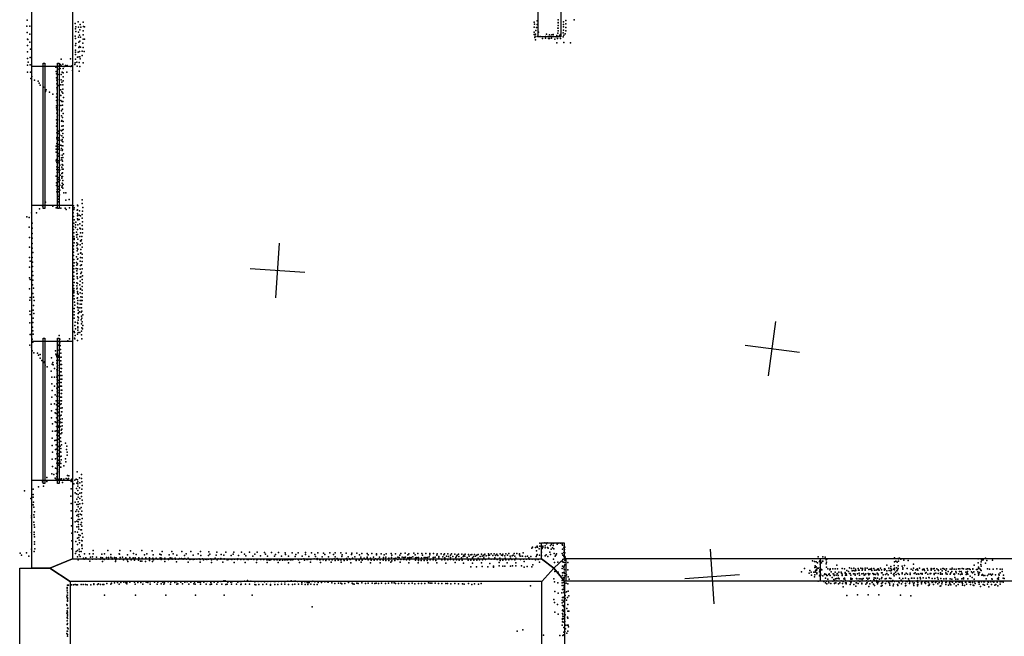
# Model space of a CAD drawing. Header units: millimetres. Extents: x -28060 to 102568, y -43892 to 51757.
# Tile 9 of 25: x 522 to 7708, y -1507 to 2995. Entities that reach past the tile are written whole.
import ezdxf

# ---------------------------------------------------------------- set-up
doc = ezdxf.new("R2010")
doc.units = ezdxf.units.MM
for name, color, linetype in [('DOORS', 7, 'Continuous'), ('P', 9, 'Continuous'), ('PANOS', 10, 'Continuous'), ('ROOMS', 1, 'Continuous'), ('WALLS', 3, 'Continuous'), ('WINDOWS', 6, 'Continuous')]:
    doc.layers.add(name, color=color, linetype=linetype)

# ---------------------------------------------------------------- blocks, each defined once
blk = doc.blocks.new('1-Standard_4F')
for points in [[(-590, 42.9766), (589.999, 42.9766), (589.999, 32.9766), (-590, 32.9766), (-590, 42.9766)], [(-590.014, -44.0958), (589.985, -44.0958), (589.985, -54.0958), (-590.014, -54.0958), (-590.014, -44.0958)]]:
    blk.add_lwpolyline(points)

msp = doc.modelspace()

# ---------------------------------------------------------------- linework, layer by layer
at = {"layer": 'DOORS'}
msp.add_lwpolyline([(6363.8, -1103.6), (4509.6, -1103.6), (4509.6, -938.5), (6363.8, -938.5), (6363.8, -1103.6)], dxfattribs=at)
at = {"layer": 'P'}
for p in [(575, 2949), (576, 2992), (596, 2948), (928, 2968), (948, 2980), (963, 2960), (986, 2977), (4277, 2978), (4279, 2962), (4299, 2961), (4300, 2988), (4451, 2993), (4452, 2974), (4452, 2972), (4452, 2953), (4490, 2980), (4492, 2959), (4508, 2990), (4508, 2964), (4570, 2993), (577, 2902), (597, 2890), (927, 2876), (929, 2929), (932, 2943), (932, 2908), (950, 2905), (951, 2941), (958, 2882), (960, 2920), (969, 2940), (985, 2915), (986, 2884), (987, 2945), (994, 2944), (4277, 2941), (4277, 2905), (4277, 2887), (4284, 2876), (4287, 2890), (4290, 2917), (4294, 2939), (4308, 2904), (4368, 2889), (4389, 2884), (4406, 2884), (4416, 2888), (4443, 2880), (4449, 2933), (4450, 2896), (4451, 2913), (4453, 2934), (4461, 2879), (4470, 2887), (4489, 2899), (4490, 2943), (4492, 2918), (4493, 2883), (4504, 2891), (4507, 2939), (4507, 2914), (578, 2853), (578, 2807), (582, 2850), (596, 2830), (929, 2857), (929, 2806), (931, 2821), (951, 2868), (953, 2831), (961, 2838), (966, 2868), (983, 2823), (984, 2854), (995, 2852), (4281, 2866), (4287, 2847), (4300, 2873), (4321, 2873), (4338, 2858), (4359, 2860), (4360, 2873), (4379, 2873), (4382, 2859), (4389, 2859), (4397, 2872), (4403, 2861), (4419, 2873), (4427, 2853), (4437, 2871), (4443, 2826), (4448, 2858), (4470, 2857), (4488, 2869), (4493, 2828), (4542, 2826), (578, 2761), (600, 2779), (929, 2773), (929, 2757), (930, 2740), (949, 2758), (954, 2793), (958, 2762), (959, 2799), (965, 2795), (977, 2765), (979, 2733), (985, 2792), (992, 2764), (579, 2712), (579, 2663), (583, 2686), (598, 2720), (598, 2665), (809, 2659), (819, 2669), (824, 2706), (825, 2659), (836, 2670), (856, 2660), (869, 2661), (892, 2709), (902, 2659), (924, 2667), (926, 2680), (929, 2708), (939, 2686), (944, 2722), (956, 2725), (957, 2683), (961, 2724), (964, 2709), (985, 2681), (580, 2611), (600, 2613), (786, 2648), (789, 2616), (791, 2600), (807, 2634), (808, 2595), (817, 2639), (824, 2594), (832, 2611), (839, 2608), (840, 2639), (846, 2654), (866, 2613), (895, 2654), (908, 2624), (941, 2657), (956, 2619), (960, 2654), (604, 2565), (611, 2580), (630, 2554), (657, 2546), (663, 2531), (672, 2517), (790, 2571), (792, 2527), (794, 2554), (809, 2558), (812, 2521), (822, 2519), (824, 2556), (830, 2540), (836, 2519), (838, 2548), (840, 2578), (696, 2502), (710, 2472), (716, 2482), (740, 2467), (764, 2452), (793, 2455), (794, 2497), (795, 2482), (806, 2515), (813, 2447), (814, 2484), (821, 2482), (829, 2469), (837, 2489), (837, 2458), (791, 2430), (791, 2404), (795, 2388), (810, 2409), (811, 2372), (823, 2442), (823, 2406), (829, 2399), (836, 2399), (841, 2428), (790, 2365), (791, 2352), (792, 2338), (794, 2313), (811, 2336), (822, 2369), (826, 2330), (827, 2331), (835, 2370), (835, 2341), (839, 2310), (790, 2265), (794, 2239), (795, 2287), (810, 2263), (811, 2299), (826, 2293), (828, 2255), (830, 2259), (835, 2282), (838, 2252), (791, 2217), (794, 2169), (796, 2191), (802, 2164), (805, 2182), (814, 2189), (827, 2184), (830, 2218), (832, 2189), (837, 2165), (838, 2193), (840, 2221), (792, 2124), (793, 2135), (794, 2090), (803, 2132), (805, 2116), (815, 2152), (816, 2116), (830, 2147), (830, 2111), (831, 2120), (836, 2104), (840, 2135), (787, 2050), (788, 2071), (789, 2027), (804, 2050), (804, 2017), (806, 2084), (808, 2068), (814, 2043), (817, 2079), (827, 2055), (828, 2077), (831, 2040), (835, 2046), (836, 2074), (842, 2016), (787, 1965), (791, 1974), (793, 1952), (796, 2002), (802, 1999), (802, 1965), (807, 1951), (813, 2007), (815, 1969), (828, 1987), (829, 1973), (832, 2007), (835, 1961), (836, 1989), (792, 1902), (793, 1921), (795, 1880), (805, 1898), (807, 1916), (808, 1882), (815, 1897), (816, 1933), (829, 1918), (830, 1871), (831, 1904), (832, 1937), (835, 1877), (837, 1933), (840, 1903), (788, 1853), (790, 1804), (795, 1831), (801, 1844), (805, 1828), (806, 1811), (814, 1824), (817, 1861), (829, 1839), (830, 1850), (833, 1802), (834, 1850), (836, 1821), (790, 1785), (792, 1737), (795, 1755), (802, 1738), (806, 1776), (806, 1758), (814, 1788), (815, 1751), (829, 1772), (833, 1783), (837, 1764), (840, 1792), (843, 1731), (859, 1732), (711, 1662), (797, 1717), (797, 1706), (803, 1665), (805, 1684), (807, 1704), (813, 1716), (859, 1678), (883, 1682), (977, 1679), (609, 1584), (644, 1586), (666, 1613), (689, 1637), (764, 1634), (789, 1621), (822, 1620), (853, 1619), (861, 1610), (886, 1621), (911, 1585), (914, 1635), (916, 1608), (920, 1621), (942, 1605), (943, 1607), (944, 1641), (947, 1637), (959, 1599), (979, 1652), (980, 1598), (982, 1625), (573, 1555), (591, 1550), (914, 1559), (917, 1510), (919, 1534), (931, 1517), (943, 1542), (945, 1581), (945, 1562), (946, 1569), (947, 1533), (957, 1569), (957, 1537), (966, 1562), (977, 1546), (979, 1572), (980, 1519), (591, 1480), (613, 1509), (613, 1472), (914, 1486), (914, 1462), (917, 1438), (929, 1497), (929, 1478), (936, 1444), (943, 1462), (947, 1498), (962, 1504), (962, 1473), (965, 1469), (966, 1440), (978, 1492), (981, 1466), (981, 1439), (594, 1405), (613, 1434), (614, 1400), (917, 1413), (919, 1390), (919, 1367), (920, 1398), (936, 1424), (940, 1406), (940, 1367), (945, 1427), (947, 1392), (962, 1411), (965, 1380), (967, 1378), (974, 1387), (976, 1413), (594, 1335), (613, 1362), (613, 1326), (617, 1295), (914, 1297), (915, 1343), (915, 1320), (939, 1347), (941, 1308), (942, 1328), (946, 1356), (947, 1319), (964, 1350), (968, 1318), (978, 1360), (978, 1334), (593, 1259), (598, 1231), (614, 1258), (615, 1224), (914, 1274), (917, 1244), (937, 1264), (937, 1222), (943, 1247), (947, 1248), (948, 1284), (964, 1232), (965, 1290), (966, 1259), (967, 1292), (977, 1256), (977, 1229), (978, 1282), (593, 1188), (615, 1157), (616, 1192), (916, 1175), (916, 1152), (917, 1198), (919, 1220), (935, 1179), (938, 1203), (939, 1161), (943, 1177), (944, 1212), (964, 1173), (966, 1201), (970, 1202), (973, 1151), (974, 1204), (977, 1177), (594, 1110), (598, 1099), (617, 1093), (618, 1127), (917, 1122), (918, 1100), (939, 1140), (941, 1141), (941, 1118), (943, 1106), (963, 1115), (964, 1086), (967, 1143), (969, 1117), (979, 1099), (980, 1124), (594, 1029), (616, 1059), (622, 1034), (914, 1054), (916, 1009), (918, 1032), (918, 1017), (919, 1077), (939, 1029), (940, 1074), (940, 1052), (942, 1034), (944, 1010), (945, 1070), (962, 1059), (966, 1033), (966, 1028), (977, 1021), (978, 1047), (980, 1073), (597, 947), (599, 967), (618, 996), (622, 970), (628, 945), (917, 1001), (918, 979), (920, 956), (941, 962), (943, 998), (945, 965), (947, 944), (948, 991), (964, 1001), (964, 944), (967, 971), (971, 944), (977, 995), (977, 944), (978, 969), (596, 868), (620, 874), (623, 909), (920, 887), (920, 863), (922, 933), (924, 910), (944, 926), (945, 896), (946, 920), (948, 891), (948, 874), (958, 863), (962, 890), (964, 917), (972, 892), (974, 918), (976, 866), (599, 842), (621, 816), (625, 849), (920, 839), (920, 816), (947, 826), (948, 850), (948, 802), (951, 819), (952, 855), (970, 803), (971, 859), (972, 830), (976, 815), (982, 840), (597, 781), (616, 751), (617, 724), (619, 784), (920, 719), (925, 761), (928, 786), (929, 738), (944, 783), (946, 776), (946, 752), (946, 746), (947, 727), (972, 775), (973, 721), (976, 746), (979, 789), (981, 738), (983, 763), (598, 696), (601, 697), (612, 662), (621, 698), (811, 689), (816, 663), (873, 650), (886, 666), (921, 670), (922, 712), (925, 664), (928, 689), (943, 652), (945, 700), (949, 711), (961, 712), (973, 693), (976, 665), (596, 619), (609, 603), (610, 577), (612, 578), (618, 640), (784, 578), (801, 581), (804, 618), (811, 583), (812, 610), (813, 644), (815, 636), (817, 615), (820, 587), (624, 562), (653, 560), (660, 545), (672, 550), (672, 523), (683, 506), (753, 525), (786, 552), (790, 542), (792, 534), (792, 506), (802, 544), (805, 530), (808, 508), (811, 556), (814, 504), (815, 530), (821, 559), (823, 504), (824, 531), (698, 493), (703, 497), (707, 473), (722, 460), (759, 480), (763, 493), (767, 474), (776, 449), (792, 438), (793, 487), (796, 460), (797, 452), (809, 434), (810, 471), (815, 450), (819, 478), (826, 449), (827, 477), (752, 428), (756, 384), (777, 384), (794, 386), (795, 410), (795, 365), (796, 423), (796, 394), (800, 363), (808, 396), (819, 424), (819, 398), (822, 371), (824, 425), (829, 396), (829, 370), (757, 335), (777, 320), (793, 305), (794, 336), (795, 299), (799, 291), (801, 343), (803, 313), (809, 359), (811, 322), (820, 318), (821, 345), (824, 291), (825, 345), (827, 318), (829, 291), (756, 238), (758, 287), (781, 256), (793, 245), (795, 277), (797, 247), (800, 270), (810, 284), (811, 247), (820, 238), (824, 265), (828, 265), (828, 239), (752, 187), (777, 189), (787, 211), (788, 149), (790, 183), (797, 214), (799, 148), (802, 194), (802, 173), (811, 210), (811, 172), (817, 211), (818, 185), (823, 158), (824, 189), (827, 213), (833, 160), (754, 87), (755, 139), (780, 124), (789, 120), (791, 89), (801, 103), (802, 127), (810, 135), (812, 96), (817, 77), (820, 105), (825, 107), (826, 132), (829, 132), (831, 80), (762, 43), (780, 58), (787, 53), (790, 25), (799, 54), (801, 30), (803, 68), (803, 19), (813, 21), (816, 60), (818, 51), (820, 24), (829, 55), (829, 4), (831, 29), (759, -61), (761, -9), (782, -9), (790, -8), (792, -38), (800, -8), (802, -19), (803, -44), (806, -67), (812, -28), (820, -57), (823, -29), (824, -2), (830, -21), (759, -113), (779, -78), (783, -143), (789, -75), (789, -110), (791, -140), (806, -121), (809, -92), (816, -82), (817, -119), (822, -84), (823, -137), (826, -109), (856, -98), (863, -143), (865, -120), (760, -215), (761, -163), (784, -211), (792, -174), (795, -206), (802, -193), (807, -147), (807, -175), (815, -158), (819, -194), (821, -164), (824, -192), (857, -212), (868, -163), (868, -184), (762, -267), (784, -280), (791, -282), (792, -243), (802, -221), (803, -244), (803, -258), (816, -233), (816, -272), (821, -246), (822, -273), (825, -218), (844, -263), (858, -233), (721, -348), (757, -322), (771, -326), (780, -352), (791, -319), (792, -344), (796, -324), (796, -357), (799, -291), (809, -303), (809, -313), (817, -359), (827, -357), (860, -356), (872, -334), (877, -354), (880, -336), (908, -354), (934, -359), (941, -306), (959, -349), (972, -327), (974, -354), (660, -417), (689, -380), (696, -410), (719, -377), (787, -360), (808, -361), (834, -384), (845, -360), (874, -360), (897, -376), (897, -430), (901, -362), (918, -395), (925, -368), (937, -429), (938, -389), (944, -366), (946, -379), (946, -395), (946, -412), (959, -424), (960, -386), (976, -379), (977, -406), (556, -446), (604, -502), (620, -432), (620, -491), (621, -471), (896, -484), (927, -459), (937, -467), (947, -442), (948, -473), (948, -491), (960, -463), (962, -501), (973, -460), (974, -487), (975, -433), (620, -548), (623, -527), (624, -565), (898, -537), (926, -529), (938, -505), (938, -544), (949, -526), (949, -544), (949, -561), (960, -539), (970, -567), (977, -513), (980, -538), (607, -627), (609, -643), (626, -620), (627, -638), (630, -599), (898, -591), (901, -645), (931, -597), (939, -584), (940, -625), (948, -617), (950, -595), (950, -633), (961, -577), (964, -615), (973, -621), (976, -594), (626, -675), (628, -693), (629, -711), (899, -701), (927, -672), (940, -666), (940, -708), (948, -654), (949, -672), (951, -690), (951, -709), (961, -654), (967, -692), (972, -676), (975, -702), (978, -647), (609, -749), (627, -765), (628, -747), (630, -782), (902, -755), (928, -744), (943, -748), (953, -725), (953, -766), (954, -786), (964, -771), (967, -731), (973, -730), (977, -757), (983, -783), (630, -817), (631, -835), (903, -811), (932, -814), (943, -791), (943, -836), (955, -806), (958, -824), (972, -809), (975, -847), (976, -839), (977, -811), (4265, -857), (4287, -858), (4297, -855), (4300, -849), (4302, -857), (4318, -827), (4319, -849), (4339, -849), (4340, -857), (4355, -826), (4356, -846), (4356, -862), (4367, -833), (4373, -825), (4374, -860), (4395, -845), (4403, -828), (4403, -835), (4410, -861), (4416, -844), (4418, -829), (4444, -834), (4452, -828), (4469, -827), (4481, -834), (4483, -843), (4494, -861), (4497, -849), (4501, -856), (526, -901), (534, -914), (571, -899), (589, -921), (609, -872), (628, -888), (632, -869), (902, -869), (929, -903), (934, -887), (943, -882), (943, -928), (955, -871), (957, -912), (959, -887), (963, -925), (970, -888), (979, -866), (994, -905), (1032, -905), (1039, -929), (1054, -928), (1057, -880), (1058, -906), (1083, -930), (1113, -931), (1122, -908), (1126, -934), (1142, -905), (1156, -932), (1166, -882), (1171, -931), (1186, -909), (1188, -929), (1215, -932), (1249, -905), (1251, -908), (1252, -881), (1256, -933), (1272, -929), (1297, -934), (1309, -912), (1325, -932), (1331, -883), (1353, -903), (1365, -934), (1373, -911), (1391, -934), (1413, -882), (1433, -912), (1450, -906), (1470, -934), (1489, -884), (1495, -912), (1544, -908), (1546, -934), (1554, -913), (1562, -887), (1612, -913), (1620, -934), (1632, -887), (1642, -906), (1670, -916), (1706, -888), (1726, -917), (1737, -905), (1772, -888), (1787, -915), (1825, -906), (1841, -887), (1843, -917), (1899, -918), (1903, -890), (1910, -907), (1955, -916), (1962, -892), (1993, -909), (2013, -916), (2026, -892), (2066, -918), (2081, -907), (2085, -892), (2120, -918), (2142, -894), (2163, -907), (2173, -920), (2198, -893), (2223, -923), (2238, -908), (2256, -893), (2279, -919), (2309, -895), (2317, -908), (2330, -922), (2361, -895), (2382, -922), (2389, -911), (2410, -896), (2432, -922), (2460, -897), (2463, -911), (2485, -921), (2511, -897), (2533, -924), (2537, -910), (2555, -898), (2584, -922), (2607, -896), (2609, -911), (2632, -925), (2652, -897), (2677, -911), (2680, -925), (2697, -898), (2729, -927), (2739, -900), (2749, -910), (2777, -927), (2786, -898), (2812, -911), (2825, -899), (2825, -928), (2867, -899), (2874, -925), (2876, -913), (2905, -900), (2919, -928), (2943, -911), (2946, -901), (2967, -928), (2983, -901), (3003, -912), (3012, -930), (3018, -903), (3057, -930), (3059, -902), (3065, -912), (3092, -903), (3105, -929), (3125, -905), (3126, -912), (3149, -930), (3159, -906), (3178, -933), (3183, -913), (3194, -929), (3197, -905), (3234, -903), (3236, -932), (3238, -914), (3265, -904), (3283, -930), (3291, -933), (3297, -914), (3304, -902), (3314, -929), (3326, -931), (3329, -933), (3336, -901), (3339, -930), (3354, -913), (3354, -934), (3363, -904), (3368, -933), (3380, -931), (3392, -928), (3398, -901), (3408, -912), (3411, -934), (3420, -933), (3427, -902), (3433, -933), (3455, -934), (3458, -902), (3461, -914), (3474, -932), (3487, -902), (3487, -931), (3498, -932), (3511, -926), (3515, -903), (3516, -913), (3540, -933), (3542, -903), (3543, -932), (3555, -929), (3566, -914), (3569, -904), (3580, -924), (3581, -934), (3599, -904), (3610, -926), (3618, -913), (3622, -906), (3624, -934), (3637, -923), (3648, -906), (3652, -924), (3666, -915), (3667, -932), (3674, -906), (3683, -924), (3698, -908), (3706, -933), (3710, -921), (3716, -915), (3724, -908), (3728, -925), (3750, -907), (3758, -924), (3763, -915), (3772, -923), (3773, -908), (3788, -933), (3797, -909), (3803, -923), (3814, -913), (3821, -909), (3835, -925), (3842, -911), (3849, -921), (3859, -915), (3868, -910), (3883, -924), (3893, -907), (3897, -922), (3907, -914), (3910, -919), (3918, -907), (3927, -919), (3943, -905), (3944, -918), (3950, -914), (3962, -906), (3976, -917), (3985, -904), (3994, -918), (3996, -914), (4005, -907), (4012, -918), (4029, -905), (4039, -914), (4045, -918), (4048, -907), (4063, -919), (4071, -905), (4083, -914), (4091, -903), (4101, -921), (4117, -919), (4123, -914), (4132, -903), (4137, -921), (4151, -903), (4169, -905), (4169, -912), (4174, -921), (4189, -923), (4192, -921), (4197, -898), (4213, -924), (4229, -921), (4238, -934), (4252, -925), (4261, -863), (4291, -925), (4293, -884), (4296, -914), (4298, -910), (4314, -868), (4316, -914), (4330, -920), (4331, -894), (4335, -866), (4356, -919), (4365, -912), (4376, -924), (4378, -864), (4392, -892), (4396, -911), (4400, -871), (4421, -869), (4424, -902), (4430, -922), (4436, -914), (4440, -906), (4482, -903), (4483, -870), (4485, -915), (4493, -895), (4493, -922), (4495, -878), (4498, -873), (4499, -873), (4500, -925), (4501, -898), (4502, -929), (6350, -927), (6385, -926), (6401, -930), (948, -949), (988, -936), (992, -945), (1004, -935), (1022, -943), (1033, -959), (1053, -943), (1081, -944), (1110, -944), (1126, -960), (1138, -947), (1167, -945), (1197, -936), (1198, -944), (1220, -960), (1223, -948), (1226, -935), (1254, -944), (1279, -948), (1307, -950), (1311, -961), (1335, -950), (1351, -935), (1361, -951), (1389, -952), (1404, -959), (1413, -958), (1416, -938), (1440, -961), (1443, -935), (1470, -954), (1491, -962), (1494, -936), (1499, -950), (1519, -937), (1529, -943), (1554, -946), (1557, -937), (1581, -961), (1582, -936), (1582, -943), (1605, -941), (1608, -946), (1632, -936), (1634, -945), (1656, -937), (1660, -945), (1667, -964), (1678, -943), (1689, -940), (1691, -941), (1703, -939), (1714, -941), (1714, -944), (1727, -939), (1739, -943), (1751, -938), (1751, -967), (1763, -946), (1773, -945), (1789, -946), (1797, -944), (1815, -944), (1832, -942), (1838, -965), (1839, -946), (1855, -942), (1864, -948), (1878, -944), (1889, -947), (1901, -944), (1917, -941), (1921, -968), (1923, -949), (1940, -945), (1948, -938), (1963, -949), (1970, -941), (1991, -940), (1991, -945), (2005, -967), (2015, -941), (2015, -943), (2037, -949), (2047, -947), (2063, -945), (2070, -946), (2087, -945), (2087, -968), (2092, -945), (2111, -946), (2115, -941), (2135, -947), (2136, -943), (2158, -944), (2159, -946), (2168, -968), (2183, -947), (2191, -947), (2208, -943), (2213, -944), (2230, -947), (2250, -969), (2252, -944), (2253, -949), (2259, -945), (2278, -944), (2281, -946), (2301, -946), (2303, -947), (2325, -948), (2329, -969), (2335, -949), (2347, -951), (2357, -947), (2372, -945), (2379, -950), (2394, -947), (2400, -949), (2409, -968), (2417, -951), (2422, -949), (2440, -951), (2455, -948), (2464, -948), (2476, -948), (2485, -972), (2487, -946), (2498, -948), (2510, -949), (2519, -947), (2533, -944), (2553, -944), (2556, -948), (2564, -969), (2574, -943), (2579, -945), (2596, -941), (2601, -951), (2618, -947), (2624, -946), (2640, -945), (2645, -966), (2646, -946), (2672, -941), (2692, -946), (2693, -939), (2713, -949), (2717, -946), (2717, -969), (2736, -950), (2739, -947), (2757, -953), (2761, -944), (2780, -950), (2783, -945), (2795, -966), (2803, -949), (2806, -944), (2817, -941), (2824, -954), (2839, -940), (2846, -951), (2863, -948), (2868, -967), (2869, -950), (2885, -943), (2890, -954), (2907, -940), (2912, -952), (2930, -941), (2935, -947), (2938, -971), (2952, -938), (2978, -946), (2978, -953), (3000, -951), (3011, -940), (3014, -967), (3022, -952), (3035, -938), (3045, -945), (3059, -938), (3066, -948), (3082, -937), (3083, -972), (3087, -951), (3107, -943), (3109, -952), (3120, -941), (3131, -948), (3144, -941), (3152, -949), (3152, -972), (3174, -952), (3193, -942), (3195, -955), (3217, -936), (3217, -953), (3230, -965), (3238, -956), (3255, -939), (3260, -955), (3267, -937), (3282, -947), (3300, -965), (3304, -946), (3325, -947), (3346, -949), (3363, -971), (3368, -935), (3368, -949), (3410, -951), (3430, -972), (3432, -954), (3453, -954), (3475, -954), (3496, -954), (3500, -970), (3517, -949), (3539, -950), (3560, -954), (3567, -971), (3603, -949), (3624, -948), (3631, -973), (3646, -950), (3667, -947), (3688, -950), (3701, -968), (3709, -949), (3730, -951), (3747, -935), (3752, -951), (3762, -973), (3794, -952), (3815, -951), (3815, -999), (3826, -974), (3828, -935), (3836, -951), (3856, -1000), (3858, -951), (3868, -936), (3879, -949), (3892, -972), (3897, -997), (3900, -948), (3909, -935), (3921, -946), (3939, -999), (3946, -938), (3953, -975), (3963, -944), (3979, -995), (3980, -1002), (3985, -945), (3989, -935), (4006, -947), (4021, -969), (4022, -994), (4027, -937), (4028, -954), (4048, -995), (4049, -952), (4062, -995), (4065, -937), (4070, -950), (4081, -972), (4092, -948), (4103, -996), (4104, -937), (4113, -946), (4119, -994), (4135, -950), (4142, -937), (4144, -972), (4144, -993), (4177, -946), (4185, -994), (4199, -944), (4205, -960), (4205, -1002), (4220, -944), (4225, -998), (4242, -945), (4260, -1000), (4263, -945), (4268, -985), (4286, -948), (4307, -946), (4317, -965), (4417, -943), (4426, -969), (4450, -966), (4484, -963), (4484, -996), (4485, -946), (4490, -966), (4494, -1005), (4495, -995), (4498, -968), (4500, -985), (4501, -951), (4501, -951), (4503, -946), (4522, -968), (6309, -957), (6324, -962), (6325, -1004), (6327, -993), (6329, -994), (6333, -999), (6333, -1003), (6335, -964), (6335, -999), (6344, -970), (6359, -962), (6362, -956), (6364, -980), (6364, -1005), (6374, -970), (6378, -959), (6384, -959), (6407, -948), (6407, -979), (6410, -965), (6410, -1002), (6412, -943), (6487, -989), (6851, -987), (6879, -998), (6904, -991), (6906, -935), (6906, -963), (6916, -959), (6926, -967), (6933, -992), (6934, -940), (6936, -959), (6937, -942), (6944, -937), (6952, -943), (6963, -995), (6974, -951), (6980, -991), (7006, -954), (7045, -980), (7488, -988), (7517, -941), (7518, -971), (7520, -1003), (7538, -982), (7540, -964), (7540, -996), (7542, -949), (7544, -951), (7555, -950), (7570, -973), (7571, -938), (7580, -954), (7622, -952), (4428, -1035), (4452, -1039), (4482, -1013), (4483, -1063), (4484, -1044), (4494, -1042), (4496, -1017), (4496, -1039), (4498, -1022), (4498, -1049), (4501, -1066), (4512, -1059), (4523, -1021), (4524, -1074), (6227, -1037), (6250, -1012), (6285, -1046), (6289, -1026), (6298, -1039), (6300, -1062), (6319, -1040), (6322, -1074), (6325, -1059), (6327, -1039), (6331, -1030), (6336, -1023), (6338, -1026), (6339, -1044), (6341, -1018), (6341, -1050), (6345, -1011), (6352, -1009), (6359, -1066), (6360, -1036), (6361, -1032), (6362, -1021), (6362, -1060), (6367, -1012), (6368, -1051), (6369, -1023), (6370, -1061), (6376, -1022), (6385, -1065), (6395, -1057), (6399, -1050), (6409, -1055), (6414, -1063), (6416, -1063), (6420, -1015), (6427, -1057), (6429, -1050), (6434, -1023), (6438, -1014), (6438, -1020), (6438, -1064), (6445, -1036), (6456, -1014), (6459, -1050), (6465, -1054), (6467, -1063), (6473, -1014), (6473, -1039), (6480, -1062), (6489, -1049), (6490, -1014), (6490, -1050), (6496, -1063), (6500, -1039), (6518, -1038), (6519, -1047), (6524, -1054), (6525, -1012), (6525, -1063), (6541, -1014), (6547, -1041), (6548, -1046), (6550, -1060), (6553, -1050), (6556, -1062), (6560, -1027), (6572, -1033), (6578, -1007), (6578, -1049), (6584, -1048), (6587, -1061), (6593, -1013), (6597, -1030), (6605, -1027), (6607, -1052), (6610, -1011), (6617, -1029), (6618, -1050), (6620, -1059), (6620, -1060), (6622, -1018), (6625, -1027), (6638, -1051), (6642, -1013), (6644, -1025), (6648, -1024), (6648, -1046), (6651, -1061), (6660, -1010), (6668, -1052), (6672, -1024), (6673, -1017), (6674, -1013), (6681, -1048), (6685, -1060), (6691, -1059), (6692, -1025), (6693, -1009), (6693, -1021), (6697, -1050), (6708, -1011), (6715, -1049), (6719, -1020), (6720, -1059), (6726, -1051), (6729, -1017), (6739, -1012), (6739, -1022), (6741, -1027), (6748, -1048), (6756, -1012), (6756, -1051), (6757, -1057), (6761, -1025), (6768, -1056), (6773, -1024), (6781, -1047), (6784, -1017), (6785, -1052), (6787, -1014), (6788, -1023), (6788, -1059), (6794, -1025), (6804, -1010), (6813, -1022), (6813, -1045), (6816, -1045), (6824, -1058), (6833, -1014), (6835, -1022), (6835, -1024), (6839, -1017), (6842, -1057), (6850, -1048), (6851, -1029), (6861, -1058), (6866, -1009), (6867, -1026), (6879, -1030), (6880, -1013), (6883, -1046), (6885, -1024), (6886, -1022), (6899, -1017), (6899, -1057), (6904, -1049), (6905, -1066), (6907, -1021), (6908, -1010), (6913, -1040), (6918, -1056), (6922, -1007), (6924, -1030), (6930, -1022), (6933, -1049), (6934, -1012), (6942, -1056), (6962, -1043), (6962, -1050), (6968, -1008), (6968, -1018), (6982, -1055), (6992, -1047), (7000, -1012), (7002, -1053), (7022, -1046), (7022, -1055), (7029, -1016), (7041, -1024), (7045, -1010), (7051, -1048), (7058, -1043), (7063, -1023), (7067, -1054), (7073, -1015), (7076, -1024), (7080, -1050), (7085, -1053), (7090, -1010), (7098, -1048), (7108, -1054), (7109, -1048), (7112, -1023), (7116, -1016), (7123, -1017), (7126, -1026), (7134, -1047), (7139, -1042), (7146, -1012), (7150, -1025), (7150, -1054), (7167, -1048), (7168, -1052), (7171, -1048), (7174, -1025), (7175, -1012), (7175, -1020), (7189, -1015), (7196, -1013), (7197, -1048), (7197, -1055), (7201, -1027), (7208, -1047), (7217, -1015), (7220, -1077), (7226, -1021), (7226, -1049), (7227, -1027), (7243, -1045), (7243, -1054), (7245, -1016), (7254, -1029), (7254, -1053), (7256, -1050), (7259, -1012), (7263, -1012), (7273, -1017), (7281, -1028), (7281, -1045), (7285, -1050), (7287, -1014), (7292, -1053), (7299, -1035), (7314, -1016), (7314, -1053), (7319, -1045), (7325, -1018), (7325, -1034), (7329, -1011), (7340, -1054), (7342, -1016), (7342, -1052), (7344, -1055), (7354, -1035), (7356, -1016), (7358, -1044), (7373, -1051), (7375, -1015), (7381, -1034), (7383, -1014), (7388, -1055), (7394, -1033), (7399, -1047), (7401, -1013), (7401, -1053), (7411, -1014), (7428, -1038), (7430, -1017), (7431, -1056), (7432, -1053), (7438, -1046), (7439, -1015), (7440, -1035), (7443, -1053), (7452, -1015), (7459, -1019), (7460, -1068), (7469, -1036), (7474, -1077), (7475, -1044), (7478, -1016), (7479, -1014), (7479, -1017), (7486, -1037), (7493, -1055), (7505, -1019), (7511, -1020), (7516, -1036), (7519, -1049), (7520, -1012), (7520, -1060), (7522, -1009), (7522, -1054), (7528, -1042), (7533, -1016), (7538, -1025), (7540, -1028), (7545, -1061), (7549, -1055), (7557, -1064), (7567, -1064), (7585, -1064), (7586, -1015), (7596, -1053), (7600, -1016), (7608, -1054), (7615, -1060), (7623, -1053), (7626, -1016), (7643, -1059), (7653, -1015), (7666, -1077), (7669, -1054), (7672, -1061), (7678, -1044), (7679, -1016), (7692, -1016), (7692, -1035), (7702, -1060), (872, -1133), (878, -1133), (901, -1132), (915, -1132), (927, -1128), (936, -1131), (945, -1132), (971, -1129), (985, -1130), (1003, -1129), (1015, -1132), (1041, -1131), (1062, -1124), (1064, -1128), (1091, -1128), (1098, -1125), (1111, -1128), (1129, -1128), (1136, -1128), (1158, -1123), (1188, -1127), (1192, -1120), (1214, -1117), (1236, -1115), (1247, -1126), (1260, -1114), (1282, -1112), (1296, -1116), (1305, -1114), (1305, -1125), (1326, -1111), (1361, -1113), (1365, -1127), (1385, -1115), (1405, -1115), (1420, -1126), (1423, -1108), (1445, -1112), (1458, -1115), (1473, -1127), (1475, -1109), (1507, -1111), (1525, -1127), (1529, -1113), (1554, -1124), (1555, -1108), (1567, -1112), (1574, -1126), (1579, -1117), (1605, -1110), (1622, -1127), (1625, -1112), (1654, -1114), (1669, -1126), (1670, -1109), (1675, -1125), (1699, -1111), (1710, -1124), (1727, -1112), (1744, -1109), (1757, -1126), (1772, -1112), (1793, -1125), (1798, -1111), (1802, -1126), (1823, -1112), (1833, -1113), (1841, -1113), (1842, -1126), (1866, -1113), (1884, -1126), (1891, -1106), (1912, -1129), (1917, -1114), (1922, -1126), (1941, -1111), (1960, -1126), (1967, -1112), (1991, -1108), (1998, -1126), (2013, -1103), (2021, -1102), (2026, -1130), (2036, -1126), (2040, -1113), (2063, -1111), (2069, -1126), (2071, -1110), (2105, -1127), (2115, -1111), (2131, -1108), (2137, -1130), (2138, -1127), (2139, -1107), (2162, -1105), (2171, -1127), (2185, -1101), (2200, -1127), (2208, -1104), (2238, -1129), (2239, -1109), (2245, -1132), (2262, -1108), (2268, -1129), (2285, -1108), (2296, -1128), (2309, -1109), (2323, -1127), (2332, -1108), (2352, -1134), (2353, -1128), (2355, -1107), (2379, -1107), (2383, -1129), (2386, -1108), (2407, -1128), (2410, -1108), (2433, -1108), (2433, -1127), (2456, -1110), (2458, -1127), (2480, -1104), (2484, -1128), (2503, -1103), (2514, -1130), (2526, -1105), (2531, -1127), (2534, -1105), (2550, -1107), (2558, -1127), (2580, -1114), (2580, -1127), (2604, -1110), (2606, -1128), (2620, -1114), (2626, -1128), (2628, -1116), (2635, -1115), (2646, -1127), (2653, -1106), (2661, -1105), (2670, -1128), (2677, -1109), (2692, -1128), (2700, -1114), (2725, -1114), (2750, -1109), (2768, -1109), (2774, -1112), (2799, -1116), (2823, -1121), (2848, -1120), (2865, -1119), (2872, -1125), (2895, -1121), (2923, -1115), (2948, -1119), (2954, -1124), (2962, -1127), (2983, -1120), (2992, -1121), (3020, -1118), (3047, -1122), (3066, -1120), (3095, -1119), (3114, -1121), (3124, -1120), (3141, -1123), (3162, -1120), (3193, -1122), (3214, -1119), (3237, -1117), (3256, -1118), (3265, -1121), (3286, -1121), (3308, -1120), (3330, -1121), (3362, -1123), (3387, -1120), (3407, -1124), (3432, -1121), (3454, -1122), (3480, -1121), (3506, -1118), (3519, -1119), (3530, -1120), (3555, -1120), (3578, -1122), (3603, -1122), (3631, -1121), (3644, -1123), (3669, -1124), (3699, -1123), (3724, -1124), (3754, -1124), (3766, -1126), (3798, -1123), (3823, -1128), (3842, -1124), (3870, -1127), (3891, -1122), (4251, -1140), (4421, -1087), (4426, -1109), (4450, -1116), (4481, -1099), (4481, -1117), (4481, -1136), (4492, -1136), (4493, -1114), (4494, -1078), (4495, -1107), (4495, -1116), (4496, -1088), (4496, -1138), (4497, -1078), (4510, -1119), (4523, -1124), (4533, -1090), (6349, -1104), (6392, -1106), (6403, -1116), (6404, -1084), (6410, -1104), (6414, -1125), (6420, -1090), (6425, -1105), (6428, -1117), (6442, -1122), (6453, -1079), (6456, -1104), (6463, -1093), (6469, -1119), (6470, -1123), (6472, -1103), (6476, -1088), (6478, -1116), (6485, -1085), (6486, -1102), (6497, -1084), (6498, -1124), (6503, -1088), (6509, -1118), (6518, -1102), (6527, -1123), (6532, -1106), (6533, -1145), (6538, -1088), (6540, -1087), (6543, -1082), (6545, -1091), (6549, -1117), (6550, -1102), (6554, -1118), (6555, -1124), (6582, -1104), (6583, -1129), (6587, -1084), (6587, -1089), (6588, -1118), (6591, -1109), (6595, -1089), (6599, -1088), (6611, -1129), (6613, -1105), (6625, -1142), (6628, -1117), (6629, -1086), (6630, -1117), (6631, -1088), (6641, -1102), (6641, -1122), (6650, -1087), (6653, -1106), (6660, -1087), (6668, -1119), (6669, -1124), (6671, -1089), (6672, -1102), (6677, -1086), (6698, -1126), (6702, -1103), (6704, -1082), (6704, -1116), (6708, -1118), (6713, -1091), (6714, -1104), (6720, -1143), (6721, -1083), (6723, -1083), (6726, -1125), (6732, -1103), (6743, -1115), (6754, -1127), (6756, -1093), (6759, -1080), (6760, -1136), (6761, -1103), (6768, -1082), (6775, -1100), (6779, -1112), (6784, -1082), (6784, -1124), (6786, -1115), (6793, -1106), (6798, -1089), (6810, -1141), (6811, -1086), (6813, -1122), (6814, -1078), (6817, -1136), (6820, -1115), (6821, -1105), (6839, -1088), (6842, -1123), (6846, -1085), (6849, -1104), (6852, -1108), (6865, -1113), (6870, -1082), (6871, -1123), (6874, -1135), (6879, -1107), (6881, -1086), (6889, -1108), (6895, -1100), (6898, -1140), (6899, -1127), (6907, -1107), (6925, -1105), (6928, -1128), (6932, -1136), (6937, -1108), (6941, -1117), (6944, -1082), (6955, -1098), (6958, -1124), (6963, -1105), (6965, -1109), (6967, -1085), (6986, -1139), (6987, -1082), (6987, -1122), (6990, -1136), (6992, -1108), (7001, -1108), (7009, -1087), (7014, -1099), (7016, -1123), (7020, -1110), (7030, -1084), (7033, -1082), (7038, -1109), (7045, -1125), (7047, -1137), (7051, -1082), (7051, -1116), (7073, -1107), (7074, -1084), (7074, -1100), (7074, -1128), (7074, -1139), (7077, -1114), (7077, -1130), (7095, -1079), (7096, -1087), (7103, -1114), (7104, -1124), (7109, -1107), (7117, -1081), (7129, -1114), (7132, -1104), (7134, -1123), (7138, -1084), (7144, -1106), (7155, -1136), (7156, -1115), (7158, -1079), (7160, -1081), (7160, -1133), (7163, -1127), (7180, -1107), (7181, -1086), (7181, -1115), (7191, -1107), (7192, -1128), (7201, -1086), (7206, -1114), (7216, -1107), (7223, -1124), (7226, -1090), (7232, -1115), (7239, -1141), (7244, -1085), (7245, -1138), (7250, -1103), (7250, -1105), (7252, -1125), (7256, -1113), (7268, -1088), (7281, -1128), (7282, -1114), (7285, -1085), (7285, -1088), (7286, -1109), (7300, -1135), (7309, -1118), (7310, -1108), (7312, -1127), (7313, -1088), (7317, -1132), (7321, -1108), (7326, -1090), (7330, -1113), (7343, -1124), (7347, -1079), (7354, -1111), (7355, -1090), (7356, -1109), (7358, -1138), (7368, -1090), (7368, -1107), (7371, -1129), (7379, -1113), (7391, -1110), (7399, -1087), (7402, -1113), (7404, -1122), (7404, -1134), (7411, -1080), (7411, -1088), (7419, -1137), (7425, -1112), (7427, -1112), (7433, -1126), (7443, -1088), (7451, -1113), (7459, -1111), (7462, -1129), (7475, -1115), (7482, -1134), (7485, -1136), (7488, -1089), (7492, -1110), (7495, -1122), (7520, -1111), (7524, -1127), (7526, -1111), (7535, -1144), (7542, -1110), (7554, -1130), (7558, -1109), (7564, -1134), (7565, -1110), (7576, -1087), (7586, -1127), (7587, -1109), (7593, -1112), (7596, -1145), (7610, -1110), (7616, -1128), (7617, -1088), (7620, -1090), (7624, -1108), (7633, -1111), (7640, -1133), (7647, -1130), (7656, -1107), (7656, -1111), (7658, -1088), (7661, -1140), (7666, -1089), (7678, -1110), (7679, -1127), (7688, -1106), (7700, -1083), (7700, -1111), (7708, -1086), (867, -1219), (868, -1207), (869, -1150), (869, -1161), (869, -1176), (871, -1207), (872, -1189), (1140, -1208), (1366, -1207), (1589, -1207), (1804, -1207), (2014, -1207), (2218, -1206), (4428, -1180), (4451, -1192), (4480, -1189), (4484, -1166), (4492, -1166), (4494, -1186), (4495, -1191), (4496, -1151), (4497, -1160), (4500, -1187), (4502, -1209), (4513, -1182), (4526, -1177), (4531, -1211), (6559, -1209), (6638, -1205), (6715, -1205), (6792, -1205), (6950, -1206), (7026, -1211), (867, -1274), (868, -1283), (870, -1234), (870, -1250), (871, -1227), (872, -1246), (2657, -1291), (4421, -1239), (4426, -1260), (4447, -1274), (4482, -1244), (4482, -1264), (4483, -1224), (4483, -1283), (4489, -1283), (4490, -1254), (4491, -1224), (4493, -1256), (4493, -1291), (4494, -1222), (4495, -1257), (4496, -1244), (4496, -1284), (4502, -1231), (4514, -1243), (4521, -1223), (4523, -1276), (866, -1339), (868, -1321), (870, -1358), (871, -1331), (872, -1304), (872, -1345), (873, -1303), (4427, -1331), (4453, -1346), (4483, -1341), (4484, -1320), (4485, -1314), (4485, -1360), (4486, -1345), (4491, -1325), (4497, -1363), (4498, -1307), (4498, -1330), (4502, -1351), (4516, -1305), (4523, -1325), (4529, -1325), (868, -1369), (868, -1395), (869, -1394), (869, -1420), (872, -1377), (872, -1415), (4482, -1427), (4483, -1377), (4483, -1384), (4484, -1402), (4494, -1377), (4494, -1404), (4500, -1400), (4509, -1426), (4519, -1426), (4520, -1367), (4523, -1374), (4525, -1425), (867, -1488), (868, -1469), (870, -1506), (870, -1507), (871, -1446), (871, -1470), (872, -1495), (875, -1452), (4154, -1470), (4195, -1461), (4345, -1500), (4464, -1502), (4487, -1501), (4494, -1444), (4494, -1478), (4494, -1496), (4501, -1473), (4505, -1452), (4515, -1484), (4523, -1471), (4528, -1439)]:
    msp.add_point(p, dxfattribs=at)
at = {"layer": 'PANOS'}
for points in [[(2416.1, 1364), (2389.4, 964.9)], [(2203.2, 1177.7), (2602.3, 1151.1)], [(5988.3, 394.7), (6040.9, 791.3)], [(5816.3, 619.3), (6212.9, 566.7)], [(5590.3, -1270), (5563.1, -871)], [(5377.2, -1084.1), (5776.2, -1056.9)]]:
    msp.add_lwpolyline(points, dxfattribs=at)
at = {"layer": 'ROOMS'}
for points in [[(4495.8, -825.5), (4495.8, -938.5), (9982.2, -938.5), (9982.2, 6762.8), (5892.8, 6762.8), (4470.4, 6762.8), (4470.4, 3162.3), (4470.4, 2870.2), (4305.3, 2870.2), (4305.3, 3073.4), (908, 3073.4), (908, -941.6), (4330.7, -941.6), (4330.7, -825.5)], [(2470.2, -4267.2), (4332.5, -4267.2), (4332.5, -1106.7), (890.2, -1106.7), (890.2, -4267.2), (2470.2, -4267.2)], [(13462, -7810.5), (15614.6, -7810.5), (15614.6, -1104.9), (11652.2, -1104.9), (11652.2, -1102.1), (10039.4, -1102.1), (10039.4, -1103.6), (4497.6, -1103.6), (4497.6, -4267.2), (4616.4, -4267.2), (4616.4, -4686.3), (4591.1, -6794.5), (4692.6, -6794.5), (4692.6, -7239), (4692.6, -7810.5), (4775.2, -7810.5), (4775.2, -7816.9), (13462, -7816.9)]]:
    msp.add_lwpolyline(points, close=True, dxfattribs=at)
at = {"layer": 'WALLS'}
for points in [[(908, 3073.4), (908, -941.6), (743, -1009.6), (609.6, -1009.6), (609.6, 3162.3), (743, 3162.3), (908, 3073.4)], [(4470.4, 3162.3), (4470.4, 2870.2), (4368.8, 2870.2), (4305.3, 2870.2), (4305.3, 3073.4), (4368.8, 3162.3), (4470.4, 3162.3)], [(4330.7, -941.6), (4330.7, -825.5), (4419.6, -825.5), (4495.8, -825.5), (4495.8, -938.5), (4419.6, -1009.6), (4330.7, -941.6)], [(908, -941.6), (4330.7, -941.6), (4419.6, -1009.6), (4332.5, -1106.7), (890.2, -1106.7), (743, -1009.6), (908, -941.6)], [(10039.4, -1103.6), (4497.6, -1103.6), (4419.6, -1009.6), (4495.8, -938.5), (9982.2, -938.5), (10039.4, -1009.6), (10039.4, -1103.6)], [(890.2, -1106.7), (890.2, -4267.2), (743, -4552.9), (521.9, -4552.9), (521.9, -1009.6), (743, -1009.6), (890.2, -1106.7)], [(4497.6, -1103.6), (4497.6, -4267.2), (4419.6, -4552.9), (4332.5, -4267.2), (4332.5, -1106.7), (4419.6, -1009.6), (4497.6, -1103.6)]]:
    msp.add_lwpolyline(points, dxfattribs=at)
at = {"layer": 'WINDOWS'}
for points in [[(908, 2655.3), (908, 1639.3), (609.6, 1639.3), (609.6, 2655.3), (908, 2655.3)], [(908, 647.3), (908, -368.7), (609.6, -368.7), (609.6, 647.3), (908, 647.3)]]:
    msp.add_lwpolyline(points, dxfattribs=at)

# ---------------------------------------------------------------- block references
at = {"layer": 'WINDOWS', "xscale": 0.9, "yscale": 1.2, "rotation": 270}
for p in [(758.8, 2147.3), (758.8, 139.3)]:
    msp.add_blockref('1-Standard_4F', p, dxfattribs=at)

doc.saveas('drawing.dxf')
